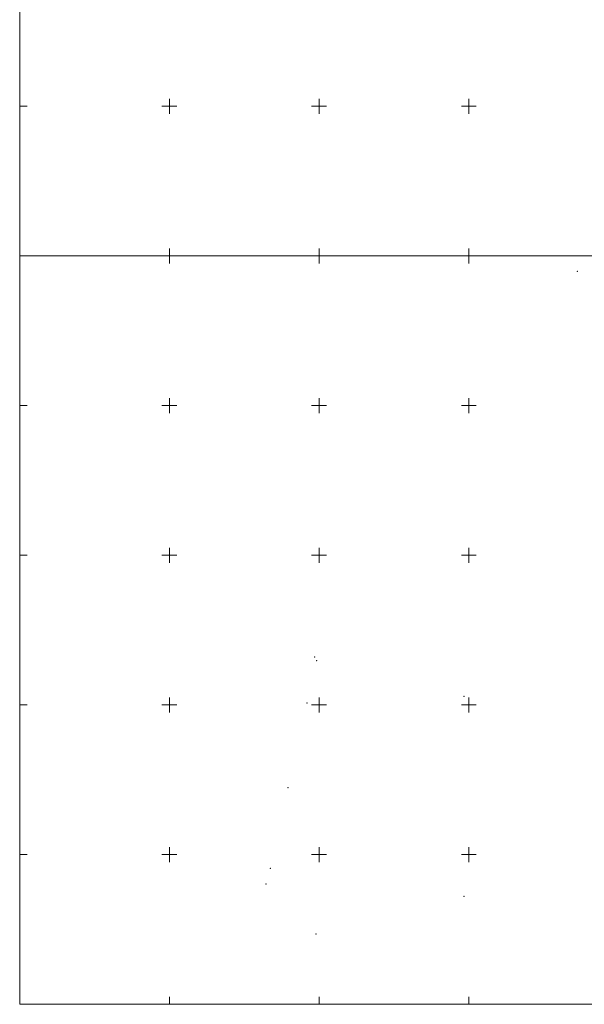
# Model space of a CAD drawing. Header units: metres. Extents: x 6567600 to 13135881, y 5574237 to 11149086.
# Tile 1 of 120: x 6567600 to 6567789, y 5574250 to 5574579. Entities that reach past the tile are written whole.
import ezdxf

# ---------------------------------------------------------------- set-up
doc = ezdxf.new("R2010")
doc.units = ezdxf.units.M
for name, color, linetype, lineweight in [('zzzxref_260316$0$_MDCP$0$EGB_DzialkaEwidencyjna', 7, 'Continuous', 18), ('zzzxref_260316$0$_MDCP$0$PARRA', 7, 'Continuous', 13), ('zzzxref_260316$0$_MDCP$1$PARSI', 7, 'Continuous', 20)]:
    doc.layers.add(name, color=color, linetype=linetype, lineweight=lineweight)

# ---------------------------------------------------------------- blocks, each defined once
blk = doc.blocks.new('zzzxref_260316$0$_MDCP$0$mzsk_3')
at = {"layer": 'zzzxref_260316$0$_MDCP$1$PARSI', "color": 0}
for p, q in [((-5, 0), (5, 0)), ((0, -5), (0, 0))]:
    blk.add_line(p, q, dxfattribs=at)
blk = doc.blocks.new('zzzxref_260316$0$_MDCP$1$mzsk')
at = {"layer": 'zzzxref_260316$0$_MDCP$1$PARSI', "color": 0}
for p, q in [((5, 0), (-5, 0)), ((0, -5), (0, 5))]:
    blk.add_line(p, q, dxfattribs=at)
blk = doc.blocks.new('zzzxref_260316$0$_MDCP$0$mzsk_2')
at = {"layer": 'zzzxref_260316$0$_MDCP$1$PARSI', "color": 0}
for p, q in [((-5, 0), (0, 0)), ((0, 0), (0, -5))]:
    blk.add_line(p, q, dxfattribs=at)
blk = doc.blocks.new('zzzxref_260316$0$_MDCP$0$L_0_02_1')
at = {"color": 0}
blk.add_point((0, 0), dxfattribs=at)
blk = doc.blocks.new('zzzxref_260316$0$_MDCP$0$L_0_02_2')
at = {"color": 0}
blk.add_point((0, 0), dxfattribs=at)
blk = doc.blocks.new('zzzxref_260316')
at = {"layer": 'zzzxref_260316$0$_MDCP$0$PARRA'}
for points in [[(6568000, 5574750), (6568000, 5574250), (6567600, 5574250), (6567600, 5574750)], [(6568000, 5574500), (6567600, 5574500)]]:
    blk.add_lwpolyline(points, dxfattribs=at)
at = {"layer": 'zzzxref_260316$0$_MDCP$0$EGB_DzialkaEwidencyjna', "linetype": 'Continuous', "xscale": 0.5, "yscale": 0.5, "zscale": 0.5}
for name, p, rotation in [('zzzxref_260316$0$_MDCP$0$L_0_02_1', (6567786.21, 5574494.87), 103.93), ('zzzxref_260316$0$_MDCP$0$L_0_02_2', (6567786.21, 5574494.87), 283.3800000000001), ('zzzxref_260316$0$_MDCP$0$L_0_02_1', (6567698.53, 5574366), 345.28), ('zzzxref_260316$0$_MDCP$0$L_0_02_2', (6567698.53, 5574366), 299.22), ('zzzxref_260316$0$_MDCP$0$L_0_02_1', (6567699.19, 5574364.82), 119.22), ('zzzxref_260316$0$_MDCP$0$L_0_02_2', (6567699.19, 5574364.82), 257), ('zzzxref_260316$0$_MDCP$0$L_0_02_1', (6567748.4, 5574352.9), 345.3), ('zzzxref_260316$0$_MDCP$0$L_0_02_2', (6567748.4, 5574352.9), 165.28), ('zzzxref_260316$0$_MDCP$0$L_0_02_1', (6567695.92, 5574350.66), 77.00000000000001), ('zzzxref_260316$0$_MDCP$0$L_0_02_2', (6567695.92, 5574350.66), 257.38), ('zzzxref_260316$0$_MDCP$0$L_0_02_1', (6567689.59, 5574322.39), 77.38), ('zzzxref_260316$0$_MDCP$0$L_0_02_2', (6567689.59, 5574322.39), 257.82), ('zzzxref_260316$0$_MDCP$0$L_0_02_1', (6567683.76, 5574295.39), 77.82), ('zzzxref_260316$0$_MDCP$0$L_0_02_2', (6567683.76, 5574295.39), 254.56), ('zzzxref_260316$0$_MDCP$0$L_0_02_1', (6567682.31, 5574290.14), 74.56), ('zzzxref_260316$0$_MDCP$0$L_0_02_2', (6567682.31, 5574290.14), 314.88), ('zzzxref_260316$0$_MDCP$0$L_0_02_1', (6567748.44, 5574286.12), 194.34), ('zzzxref_260316$0$_MDCP$0$L_0_02_2', (6567748.44, 5574286.12), 15.3), ('zzzxref_260316$0$_MDCP$0$L_0_02_1', (6567698.92, 5574273.46), 134.88), ('zzzxref_260316$0$_MDCP$0$L_0_02_2', (6567698.92, 5574273.46), 14.34)]:
    blk.add_blockref(name, p, dxfattribs=dict(at, rotation=rotation))
at = {"layer": 'zzzxref_260316$0$_MDCP$1$PARSI', "xscale": 0.5, "yscale": 0.5, "zscale": 0.5}
for name, p, rotation in [('zzzxref_260316$0$_MDCP$0$mzsk_3', (6567600, 5574550), 90.00000000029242), ('zzzxref_260316$0$_MDCP$1$mzsk', (6567650, 5574550), 1.16962990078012e-09), ('zzzxref_260316$0$_MDCP$1$mzsk', (6567700, 5574550), 1.16962990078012e-09), ('zzzxref_260316$0$_MDCP$1$mzsk', (6567750, 5574550), 1.16962990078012e-09), ('zzzxref_260316$0$_MDCP$0$mzsk_2', (6567600, 5574500), 180.0000000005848), ('zzzxref_260316$0$_MDCP$0$mzsk_3', (6567650, 5574500), 180.0000000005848), ('zzzxref_260316$0$_MDCP$0$mzsk_3', (6567700, 5574500), 180.0000000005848), ('zzzxref_260316$0$_MDCP$0$mzsk_3', (6567750, 5574500), 180.0000000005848), ('zzzxref_260316$0$_MDCP$0$mzsk_2', (6567600, 5574500), 90.00000000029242), ('zzzxref_260316$0$_MDCP$0$mzsk_3', (6567650, 5574500), 1.16962990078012e-09), ('zzzxref_260316$0$_MDCP$0$mzsk_3', (6567700, 5574500), 1.16962990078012e-09), ('zzzxref_260316$0$_MDCP$0$mzsk_3', (6567750, 5574500), 1.16962990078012e-09), ('zzzxref_260316$0$_MDCP$0$mzsk_3', (6567600, 5574450), 90.00000000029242), ('zzzxref_260316$0$_MDCP$1$mzsk', (6567650, 5574450), 1.16962990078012e-09), ('zzzxref_260316$0$_MDCP$1$mzsk', (6567700, 5574450), 1.16962990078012e-09), ('zzzxref_260316$0$_MDCP$1$mzsk', (6567750, 5574450), 1.16962990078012e-09), ('zzzxref_260316$0$_MDCP$0$mzsk_3', (6567600, 5574400), 90.00000000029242), ('zzzxref_260316$0$_MDCP$1$mzsk', (6567650, 5574400), 1.16962990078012e-09), ('zzzxref_260316$0$_MDCP$1$mzsk', (6567700, 5574400), 1.16962990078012e-09), ('zzzxref_260316$0$_MDCP$1$mzsk', (6567750, 5574400), 1.16962990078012e-09), ('zzzxref_260316$0$_MDCP$0$mzsk_3', (6567600, 5574350), 90.00000000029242), ('zzzxref_260316$0$_MDCP$1$mzsk', (6567650, 5574350), 1.16962990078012e-09), ('zzzxref_260316$0$_MDCP$1$mzsk', (6567700, 5574350), 1.16962990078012e-09), ('zzzxref_260316$0$_MDCP$1$mzsk', (6567750, 5574350), 1.16962990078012e-09), ('zzzxref_260316$0$_MDCP$0$mzsk_3', (6567600, 5574300), 90.00000000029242), ('zzzxref_260316$0$_MDCP$1$mzsk', (6567650, 5574300), 1.16962990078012e-09), ('zzzxref_260316$0$_MDCP$1$mzsk', (6567700, 5574300), 1.16962990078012e-09), ('zzzxref_260316$0$_MDCP$1$mzsk', (6567750, 5574300), 1.16962990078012e-09), ('zzzxref_260316$0$_MDCP$0$mzsk_2', (6567600, 5574250), 180.0000000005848), ('zzzxref_260316$0$_MDCP$0$mzsk_3', (6567650, 5574250), 180.0000000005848), ('zzzxref_260316$0$_MDCP$0$mzsk_3', (6567700, 5574250), 180.0000000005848), ('zzzxref_260316$0$_MDCP$0$mzsk_3', (6567750, 5574250), 180.0000000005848)]:
    blk.add_blockref(name, p, dxfattribs=dict(at, rotation=rotation))

msp = doc.modelspace()

# ---------------------------------------------------------------- block references
at = {"ltscale": 0.5}
msp.add_blockref('zzzxref_260316', (0, 0), dxfattribs=at)

doc.saveas('drawing.dxf')
